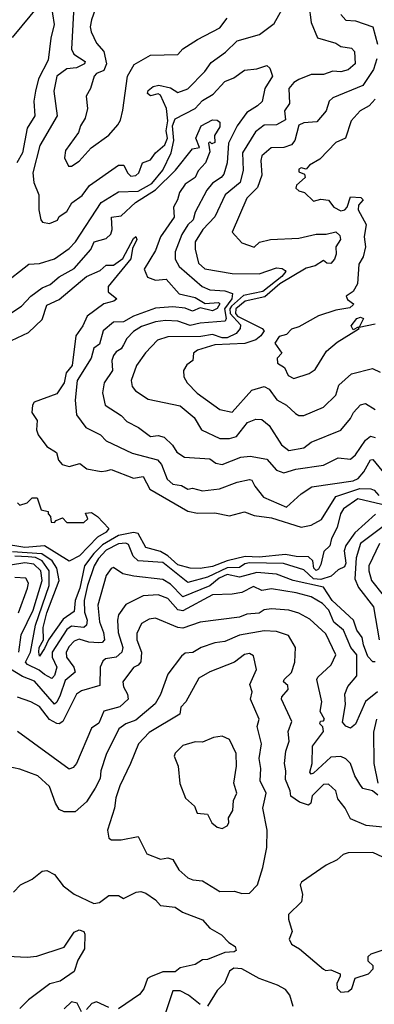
# Model space of a CAD drawing. Extents: x 1995148 to 2088947, y 769131 to 906009.
# Tile 125 of 256: x 2042794 to 2044231, y 796271 to 800254. Entities that reach past the tile are written whole.
import ezdxf

# ---------------------------------------------------------------- set-up
doc = ezdxf.new("R2010")
doc.units = 0

msp = doc.modelspace()

# ---------------------------------------------------------------- linework, layer by layer
at = {"layer": '0CON05XD'}
for points in [[(2042765, 800182.5), (2042876.2, 800315)], [(2042920.5, 800320.5), (2042934.6, 800235), (2042920.3, 800179.7), (2042909.4, 800090.6), (2042870.6, 800015), (2042858.1, 799965), (2042851.9, 799925), (2042856.2, 799865), (2042824.6, 799815), (2042805.9, 799715), (2042782.8, 799675)], [(2043013.1, 800285), (2043004.7, 800135), (2043014.3, 800114.3), (2043059.6, 800085), (2043057.1, 800075), (2043025, 800059.2), (2042985, 800054.6), (2042944.4, 800025), (2042932.5, 799965), (2042946.7, 799865), (2042875.6, 799745), (2042847.5, 799635), (2042851.9, 799595), (2042871.9, 799545), (2042871.4, 799485), (2042880, 799445), (2042887.5, 799435), (2042915, 799430), (2042947.5, 799442.5), (2042955, 799457.5), (2042985, 799477.5), (2043006.2, 799513.8), (2043047.3, 799542.8), (2043076.7, 799583.3), (2043195, 799665.5), (2043216.7, 799665), (2043231.2, 799635), (2043245, 799621.2), (2043265, 799623.8), (2043276.7, 799635), (2043292.5, 799675), (2043325, 799687.5), (2043344.1, 799715.9), (2043381.8, 799748.2), (2043393, 799775), (2043387.4, 799805), (2043395.1, 799845.1), (2043389.2, 799895), (2043365, 799948.9), (2043355, 799953.8), (2043325, 799946.5), (2043312.7, 799955), (2043315, 799967.5), (2043335, 799983.1), (2043358.7, 799988.7), (2043405, 799978.2), (2043435, 799960), (2043475, 799974.5), (2043544.3, 800045), (2043569.5, 800080.5), (2043627.7, 800122.3), (2043675, 800168.9), (2043765.4, 800194.6), (2043825, 800238.6), (2043875, 800327.5)], [(2043100.8, 800295), (2043085, 800253.8), (2043080, 800225), (2043084.6, 800204.6), (2043105, 800158.8), (2043136, 800125), (2043145.8, 800075), (2043135, 800048.8), (2043105, 800036.4), (2043096.5, 800025), (2043082, 799975), (2043064.2, 799945), (2043068.6, 799895), (2043059.4, 799855), (2043041.1, 799825), (2043032.8, 799797.2), (2042980.6, 799725), (2042976, 799695), (2042992, 799662), (2043005, 799661.2), (2043035, 799681.2), (2043083.8, 799736.2), (2043155, 799787.1), (2043191.8, 799828.2), (2043202.7, 799847.3), (2043211.9, 799888.1), (2043231.9, 800025), (2043257.9, 800072.1), (2043325, 800110.6), (2043435, 800113.1), (2043455, 800135.6), (2043515, 800173.3), (2043605, 800220.9), (2043635, 800260.6)], [(2043965.7, 800315), (2043975, 800242.5), (2044000.3, 800180.3), (2044075, 800159.1), (2044095, 800145.8), (2044138.8, 800138.8), (2044151.2, 800125), (2044153.3, 800075), (2044125, 800050.6), (2044095, 800043.6), (2044063.6, 800046.4), (2044025, 800032), (2043975, 800031.7), (2043925, 800012.5), (2043905, 800000), (2043884.5, 799975), (2043887.1, 799915), (2043867.1, 799885), (2043871.1, 799848.9), (2043835, 799828.8), (2043785, 799826.7), (2043750.3, 799799.7), (2043696.7, 799715), (2043700, 799645), (2043687.5, 799595), (2043626.9, 799545), (2043585, 799457.1), (2043536, 799405), (2043505.3, 799355), (2043506, 799326), (2043519.5, 799269.5), (2043545, 799246.4), (2043655, 799227.3), (2043765, 799226.2), (2043835, 799249.6), (2043857.7, 799247.7), (2043870, 799240), (2043872.2, 799235), (2043856.1, 799215), (2043779.8, 799155), (2043701.3, 799138.7), (2043652.3, 799095), (2043645.1, 799085), (2043647.6, 799065), (2043689.2, 799019.2), (2043687.3, 799005), (2043671.8, 798985), (2043635, 798967.2), (2043615, 798967.5), (2043575, 798980.4), (2043527.7, 798972.3), (2043395, 798970.5), (2043353, 798957), (2043303.6, 798906.4), (2043268.1, 798855), (2043245.5, 798795), (2043250.6, 798770.6), (2043263.1, 798753.1), (2043315, 798719.4), (2043445, 798692.2), (2043501.2, 798645), (2043531.2, 798595), (2043605, 798560.4), (2043645, 798560), (2043672.7, 798567.3), (2043718, 798625), (2043751.7, 798638.3), (2043775, 798636.7), (2043805, 798613.1), (2043855, 798534.4), (2043885, 798511.8), (2043945, 798522.7), (2043975, 798544.6), (2044095, 798594), (2044135, 798641.4), (2044147.3, 798665), (2044175, 798696), (2044195, 798701.1), (2044235, 798677.5)], [(2044095.5, 800275.5), (2044115, 800251.9), (2044155, 800248.9), (2044224.4, 800225), (2044243.8, 800155)], [(2044240.7, 800095), (2044227.9, 800052.1), (2044185, 799987.8), (2044062.4, 799937.6), (2044048, 799925), (2044035.6, 799885), (2043998.7, 799841.3), (2043945, 799836.7), (2043925, 799827.8), (2043908.8, 799765), (2043895, 799747.8), (2043865, 799736.9), (2043813.3, 799735), (2043775, 799703.8), (2043770.9, 799685), (2043775.8, 799625), (2043757.5, 799575), (2043715, 799532.5), (2043655.8, 799395), (2043695, 799350.8), (2043745, 799334), (2043766.4, 799353.6), (2043810, 799365), (2043925, 799370), (2043995, 799386.9), (2044036.1, 799386.1), (2044075, 799395.8), (2044090.9, 799380.9), (2044094.2, 799365), (2044075.8, 799335), (2044076.9, 799305), (2044070, 799285), (2044055, 799267.1), (2044038.6, 799268.6), (2044025, 799280), (2043991.1, 799258.9), (2043955, 799248.4), (2043848, 799185), (2043787.2, 799132.8), (2043707.5, 799115), (2043670.2, 799085), (2043669, 799065), (2043677, 799055), (2043777.1, 799005), (2043784.5, 798995), (2043770.8, 798975), (2043751.1, 798958.9), (2043706.1, 798943.8), (2043585, 798939.2), (2043515, 798917.3), (2043498, 798905), (2043495.8, 798875), (2043471.7, 798858.3), (2043457.7, 798835), (2043458.9, 798808.9), (2043473.1, 798785), (2043513.8, 798743.8), (2043605, 798677.8), (2043655, 798666.7), (2043735, 798755.5), (2043785, 798770), (2043805, 798759.4), (2043836.7, 798716.7), (2043875.8, 798695), (2043911.1, 798661.1), (2043925, 798652.9), (2043945, 798652.7), (2044025, 798686.9), (2044075.6, 798735), (2044086.7, 798775), (2044139.2, 798820.8), (2044223.2, 798843.2), (2044255, 798828.1)], [(2042725, 799181.9), (2042832, 799265), (2042875, 799267.8), (2042935, 799286.7), (2042995, 799328.2), (2043020.5, 799355), (2043125, 799514.5), (2043195, 799558.2), (2043275, 799559.9), (2043329.2, 799590.8), (2043374.6, 799645), (2043408.3, 799715), (2043418.4, 799765), (2043414.1, 799824.1), (2043425, 799852.5), (2043505, 799894.5), (2043535, 799926.5), (2043577.7, 799952.3), (2043625, 800004.3), (2043661.5, 800018.5), (2043705, 800050), (2043755, 800055.8), (2043795, 800068.8), (2043807.7, 800057.7), (2043819.2, 800025), (2043788.2, 799975), (2043776.4, 799923.6), (2043758, 799905), (2043715, 799878.8), (2043675.2, 799824.8), (2043640.3, 799755), (2043635.3, 799675), (2043621.1, 799628.9), (2043610, 799615), (2043575, 799592.7), (2043552.3, 799565), (2043505.4, 799475), (2043496.8, 799445), (2043475, 799424.3), (2043450.7, 799385), (2043423.8, 799315), (2043424.6, 799285), (2043440.8, 799255), (2043533.8, 799175), (2043565, 799160.8), (2043625, 799157.1), (2043655.9, 799145.9), (2043653.2, 799125), (2043623.5, 799085), (2043631.1, 799045), (2043627.1, 799035), (2043525, 799026.1), (2043485, 799016.9), (2043435, 799034.7), (2043385, 799037.5), (2043345, 799031.4), (2043287.5, 799012.5), (2043255, 798992.7), (2043228.8, 798965), (2043215, 798938.8), (2043205, 798921.9), (2043185, 798910), (2043175, 798895.8), (2043167.3, 798875), (2043170.8, 798835), (2043136.7, 798785), (2043129.4, 798745), (2043140.8, 798695), (2043205, 798653.1), (2043228.9, 798628.9), (2043276, 798605), (2043325, 798568.6), (2043355, 798571.4), (2043380, 798565), (2043413.1, 798533.1), (2043430.6, 798505), (2043462.5, 798485), (2043565, 798477.5), (2043589.5, 798459.5), (2043614.7, 798455.3), (2043690, 798485), (2043727.9, 798487.9), (2043795, 798475.6), (2043835, 798431.9), (2043865, 798421.4), (2043913.7, 798436.3), (2044025, 798451.8), (2044085, 798481.8), (2044135, 798476.9), (2044155, 798494.4), (2044195, 798553.1), (2044215, 798569.4), (2044235, 798564.4)], [(2044235, 799933.1), (2044210.8, 799905), (2044174.2, 799885), (2044136.9, 799845), (2044114.2, 799775), (2044075, 799757.8), (2044010.7, 799689.3), (2043968.6, 799665), (2043955, 799650), (2043935, 799654.4), (2043925, 799648.9), (2043925, 799638), (2043948.9, 799628.9), (2043950.6, 799615), (2043915.7, 799585), (2043912.5, 799572.5), (2043925, 799561.9), (2043948.8, 799555), (2043985, 799520.5), (2044015, 799528.6), (2044045, 799523.8), (2044067.5, 799495), (2044095, 799480.8), (2044111.9, 799485), (2044121.1, 799495), (2044135, 799538), (2044176.7, 799535), (2044185.7, 799525), (2044166.7, 799503.3), (2044166.2, 799485), (2044197.8, 799425), (2044189.6, 799375), (2044195.6, 799335), (2044185.6, 799295), (2044168.6, 799265), (2044163.3, 799185), (2044145.9, 799154.1), (2044117.5, 799135), (2044122.3, 799122.3), (2044146.7, 799105), (2044145, 799100), (2044131.7, 799088.3), (2044075, 799078.8), (2044005, 799055.7), (2043925, 799011.1), (2043895, 799002), (2043875, 798980), (2043845, 798972.5), (2043827.5, 798945), (2043856.7, 798905), (2043838, 798885), (2043839.4, 798865), (2043866.7, 798846.7), (2043882.5, 798815), (2043905, 798802.9), (2043967.8, 798822.2), (2043991.7, 798838.3), (2044037.2, 798912.8), (2044081.1, 798948.9), (2044165, 799002.5), (2044170, 799005), (2044165, 799010), (2044145, 799000), (2044137.5, 799015), (2044160, 799045), (2044175, 799050), (2044186.7, 799045), (2044170, 799010), (2044235, 799023.8)], [(2042735, 799050.8), (2042801.2, 799095), (2042839.4, 799135), (2042885, 799168.9), (2042917.7, 799182.3), (2042955, 799213.6), (2043015, 799247.7), (2043082.9, 799325), (2043096.2, 799355), (2043145, 799369.4), (2043163.6, 799386.4), (2043169.5, 799405), (2043165.8, 799455), (2043205, 799460.4), (2043263.5, 799515), (2043344.3, 799565.7), (2043425.2, 799644.8), (2043495, 799731.4), (2043523, 799737), (2043508.5, 799775), (2043529.2, 799825), (2043575, 799849.2), (2043595, 799847.7), (2043605, 799840), (2043605, 799820), (2043584, 799785), (2043585, 799757.5), (2043572.5, 799752.5), (2043565, 799760), (2043560, 799755), (2043565, 799720), (2043547.5, 799675), (2043517.4, 799642.6), (2043505.7, 799615), (2043465, 799588.8), (2043441.8, 799555), (2043434.4, 799525), (2043418.2, 799495), (2043420, 799455), (2043364.6, 799375), (2043345, 799320), (2043299, 799245), (2043312.4, 799212.4), (2043345, 799200.6), (2043387.5, 799205), (2043441.2, 799145), (2043505, 799129.7), (2043545.3, 799105.3), (2043599.7, 799109.7), (2043604.6, 799105), (2043595, 799085.4), (2043575, 799076.5), (2043525, 799088.7), (2043495, 799075.3), (2043465, 799087.4), (2043415, 799093), (2043345, 799087.5), (2043255, 799054.2), (2043215, 799031.2), (2043175, 799030.5), (2043133.1, 798995), (2043118.2, 798941.8), (2043094.6, 798925), (2043084.2, 798885), (2043026.9, 798795), (2043019.4, 798715), (2043025, 798656.2), (2043062.5, 798605), (2043121.2, 798575), (2043145, 798550), (2043250.2, 798500.2), (2043352.9, 798472.9), (2043369.6, 798455), (2043392.2, 798395), (2043415, 798374.7), (2043449.9, 798369.9), (2043475, 798355.5), (2043495, 798358.5), (2043535, 798348.8), (2043603.5, 798356.5), (2043675, 798383.6), (2043725, 798394.5), (2043735, 798390.8), (2043746.6, 798366.6), (2043782.1, 798322.1), (2043875, 798282), (2043935, 798335.6), (2043978, 798365), (2044145, 798388.8), (2044165, 798397.7), (2044188, 798425), (2044215, 798474.2), (2044225, 798474.4), (2044292.6, 798392.5)], [(2042715.8, 798934.2), (2042830.8, 798989.2), (2042885, 799040.6), (2042905, 799099.4), (2042955, 799122.5), (2043041.5, 799195), (2043065, 799214.6), (2043120.7, 799239.3), (2043145, 799260.8), (2043175, 799261.4), (2043212.2, 799287.8), (2043255, 799368.8), (2043265, 799377.5), (2043269.2, 799365), (2043251.2, 799328.8), (2043245, 799286.7), (2043152.5, 799175), (2043153.1, 799153.1), (2043187.5, 799125), (2043176.2, 799115), (2043135, 799104.4), (2043067.8, 799055), (2043050.8, 799015), (2043022.2, 798975), (2043006.7, 798855), (2042982.4, 798825), (2042974.6, 798785), (2042945, 798740.8), (2042853.2, 798706.8), (2042846.5, 798695), (2042844, 798665), (2042865, 798632.5), (2042862.9, 798595), (2042869.4, 798575), (2042905, 798527.5), (2042943, 798503), (2042952.3, 798472.3), (2042966.2, 798455), (2042995, 798446.9), (2043038.3, 798458.3), (2043067.1, 798437.1), (2043125, 798425.7), (2043145, 798429.4), (2043165, 798434.4), (2043255, 798399.6), (2043295, 798406.5), (2043321.4, 798355), (2043475, 798265.5), (2043515, 798257.8), (2043585, 798258.5), (2043645, 798246.5), (2043705, 798263.1), (2043745, 798248.2), (2043815, 798238.9), (2043935, 798201.5), (2043975, 798209.5), (2044017.3, 798232.7), (2044075.7, 798325), (2044172.7, 798357.3), (2044216.9, 798356.9), (2044230.7, 798350.7), (2044249.6, 798329.6)], [(2044285, 798288.1), (2044164.4, 798315.6), (2044106, 798275), (2044094.3, 798255), (2044080.2, 798199.8), (2044057.8, 798155), (2044050.8, 798125), (2044026.6, 798103.4), (2044015, 798050), (2044005, 798031.2), (2043995, 798026.2), (2043985.9, 798035.9), (2043982.4, 798065), (2043965, 798081.2), (2043915, 798082.4), (2043871.2, 798091.2), (2043765, 798079.9), (2043708, 798082), (2043635, 798065.2), (2043575, 798042), (2043525, 798034.1), (2043485, 798035.2), (2043435, 798048.3), (2043395.1, 798085.1), (2043365, 798103.3), (2043305, 798119.2), (2043274.5, 798175), (2043255, 798179.6), (2043195, 798167.7), (2043130.4, 798129.6), (2043095, 798094.8), (2043057.3, 798045), (2043038.4, 797955), (2043018.9, 797905), (2043015, 797859.4), (2042971, 797829), (2042910.8, 797745), (2042895, 797710.5), (2042875, 797680), (2042871.6, 797695), (2042873.3, 797715), (2042891.3, 797745), (2042889, 797795), (2042904.4, 797855), (2042954, 797985), (2042945.2, 798035.2), (2042925.7, 798065), (2042883.9, 798093.9), (2042765, 798101.3)], [(2042785, 798300), (2042795, 798290), (2042825, 798300), (2042845, 798320), (2042865, 798320), (2042881.7, 798271.7), (2042910, 798265), (2042910, 798255), (2042920, 798245), (2042921.7, 798221.7), (2042935, 798220), (2042941.7, 798228.3), (2042968.3, 798238.3), (2042985, 798220), (2043055, 798220), (2043070, 798235), (2043061.7, 798258.3), (2043085, 798260), (2043110, 798245), (2043156.2, 798196.2), (2043145, 798180.8), (2043109.1, 798160.9), (2043037.1, 798085), (2042995, 798063.3)], [(2044236.1, 798253.9), (2044152, 798178), (2044115, 798127.1), (2044109, 798105), (2044115.5, 798055), (2044109.9, 798040.1), (2044085, 798028.2), (2044056.4, 798003.6), (2044015, 797989.1), (2043985, 797992.3), (2043945, 798028.6), (2043863.7, 798053.7), (2043725, 798056.8), (2043707.2, 798052.8), (2043685, 798037.8), (2043635, 798036.7), (2043555, 797999), (2043475, 797977.3), (2043375, 798058.9), (2043274.7, 798064.7), (2043253.8, 798083.8), (2043235, 798130.5), (2043225, 798135.8), (2043195, 798134.3), (2043145, 798108.1), (2043113.5, 798075), (2043096.6, 798045), (2043069.4, 797965), (2043056.3, 797905), (2043056.8, 797856.8), (2043068.1, 797825), (2043065.4, 797804.6), (2043054.2, 797795.8), (2043005, 797800.8), (2042985, 797787.1), (2042926.7, 797695), (2042925.6, 797675), (2042945.3, 797635), (2042935, 797601.1), (2042925, 797588.5), (2042895.2, 797605.2), (2042872.9, 797622.9), (2042825.6, 797645), (2042818.5, 797655), (2042838.2, 797695), (2042858.6, 797805), (2042914.2, 797965), (2042913.6, 798025), (2042885.2, 798065), (2042858.1, 798078.1), (2042828.3, 798081.7), (2042775, 798083.5)], [(2044272.2, 798207.8), (2044175.3, 798134.7), (2044157.5, 798077.5), (2044151.9, 797991.9), (2044167, 797957), (2044228.3, 797878.3), (2044250.2, 797745)], [(2042995, 798063.3), (2042895, 798126), (2042815, 798118.8), (2042725, 798133.3)], [(2044252.7, 798135), (2044208.9, 798045), (2044208.2, 798025), (2044220, 797985), (2044266.3, 797926.3)], [(2044234, 797656), (2044225, 797655.8), (2044205, 797678.1), (2044186.7, 797725), (2044182.2, 797755), (2044160.3, 797785), (2044146.2, 797825), (2044060.6, 797905), (2044025, 797958.8), (2043902, 797985), (2043835, 798011.2), (2043755, 798018.1), (2043685, 797998.7), (2043635, 798009.1), (2043602.4, 797995), (2043565, 797964.5), (2043455, 797919.5), (2043405, 797971.1), (2043375, 797989.6), (2043257.3, 798002.7), (2043212.3, 798012.3), (2043175, 798038), (2043165, 798033.8), (2043144.7, 798005.3), (2043110.9, 797885), (2043117.6, 797817.6), (2043134, 797775), (2043137.8, 797745), (2043128.8, 797735), (2043115, 797733.1), (2043075, 797735.5), (2043035, 797748.7), (2043015, 797739.6), (2042995, 797718.9), (2042982.3, 797695), (2042984.5, 797675.5), (2043014.5, 797635), (2043019.5, 797615), (2042978.7, 797581.3), (2042958.1, 797521.9), (2042945, 797493.1), (2042935, 797485.4), (2042855, 797578.8), (2042806.5, 797596.5), (2042757.3, 797627.3)], [(2042790.8, 797695), (2042800.8, 797765), (2042848.8, 797865), (2042885.5, 797985), (2042880.4, 798025), (2042852, 798052), (2042815, 798057.1), (2042757.8, 798047.8)], [(2042790, 797855), (2042826.2, 797955), (2042830.6, 797975), (2042820, 797995), (2042775, 797997.5)], [(2044244.4, 797535.6), (2044195, 797495.5), (2044155, 797404), (2044135, 797388.6), (2044115, 797395.6), (2044102.4, 797412.4), (2044113.8, 797483.8), (2044111.1, 797525), (2044123.2, 797556.8), (2044160.4, 797600.4), (2044160.5, 797685), (2044135.3, 797715), (2044105.8, 797785), (2044067.5, 797817.5), (2044046.8, 797865), (2044021.8, 797891.8), (2043975, 797919.3), (2043915, 797935.8), (2043815, 797951.3), (2043775, 797945.6), (2043741.4, 797961.4), (2043695, 797936.9), (2043655, 797929.6), (2043575, 797928.1), (2043455, 797862.4), (2043435, 797867.1), (2043395, 797912.7), (2043355, 797928), (2043295, 797922.9), (2043225, 797887.8), (2043195, 797846), (2043190.4, 797825), (2043194, 797775), (2043212.8, 797715), (2043208.2, 797695), (2043185, 797675.5), (2043142.1, 797667.9), (2043130.7, 797659.3), (2043120.6, 797635), (2043118.8, 797561.2), (2043045, 797538.5), (2043024.8, 797525.2), (2042968.9, 797415), (2042955, 797405.5), (2042945, 797406.4), (2042915, 797423.1), (2042875, 797475.5), (2042840, 797495), (2042785, 797513.5)], [(2044245, 797116.7), (2044224, 797134), (2044185, 797144.3), (2044171.8, 797161.8), (2044152.7, 797195), (2044135, 797245.5), (2044115, 797264.6), (2044095, 797273.9), (2044055, 797270.4), (2043985, 797205.7), (2043975, 797202), (2043970.4, 797210.4), (2043979.1, 797245), (2043980.7, 797315), (2044024.6, 797375), (2044023.1, 797393.1), (2044010, 797405), (2044013.6, 797416.4), (2044025, 797417.5), (2044028.8, 797425), (2044012, 797455), (2044018.8, 797495), (2043998, 797585), (2044002, 797595), (2044055.6, 797644.4), (2044074.5, 797685), (2044035, 797770), (2043969.3, 797829.3), (2043925, 797853.3), (2043885, 797865.5), (2043815, 797871.1), (2043785, 797866.2), (2043765, 797852.9), (2043715, 797849.5), (2043685, 797836.9), (2043525, 797816.5), (2043455, 797792.9), (2043435, 797795.4), (2043345, 797833.5), (2043318.8, 797828.8)], [(2043318.8, 797828.8), (2043288.3, 797811.7), (2043268.4, 797771.6), (2043268.7, 797745), (2043287.9, 797695), (2043285, 797656.7), (2043275, 797642.9), (2043255, 797634), (2043212.5, 797575), (2043214.5, 797555), (2043231.4, 797525), (2043234.3, 797505), (2043200.8, 797475), (2043135, 797457.1), (2043115, 797408.9), (2043085, 797387.5), (2043024.4, 797245), (2043010.6, 797229.4), (2042995, 797222.5), (2042786.2, 797375)], [(2044265, 796987.5), (2044197.5, 796995), (2044135, 797022), (2044112.5, 797065), (2044082.6, 797102.6), (2044075.8, 797135), (2044045, 797161.4), (2044025, 797160.6), (2043979.2, 797115), (2043974, 797085), (2043965, 797076), (2043928.6, 797088.6), (2043893.3, 797113.3), (2043890.8, 797135), (2043870.7, 797180.7), (2043873.2, 797215), (2043867.5, 797245), (2043872.5, 797295), (2043885.6, 797335), (2043881.4, 797375), (2043897.2, 797415), (2043854.4, 797505), (2043856, 797515), (2043881.8, 797545), (2043880.2, 797560.2), (2043863.8, 797575), (2043866.2, 797585), (2043895, 797613.8), (2043909.4, 797655), (2043911.9, 797715), (2043883.2, 797763.2), (2043835, 797779.1), (2043785, 797782.5), (2043685, 797764.7), (2043625, 797739.2), (2043585, 797733.5), (2043529.4, 797715), (2043495.3, 797694.7), (2043465, 797691.4), (2043450.6, 797679.4), (2043395, 797606.7), (2043365.4, 797524.6), (2043343, 797487), (2043265, 797420.9), (2043224.1, 797405.9), (2043195.7, 797385), (2043145, 797281.2), (2043123.6, 797215), (2043120, 797185), (2043100, 797145), (2043065, 797090), (2043019.7, 797050.3), (2042975, 797050), (2042955, 797058.8), (2042939.4, 797085), (2042915, 797152), (2042867.5, 797195), (2042795, 797221.9), (2042718.3, 797238.3)], [(2043695, 796719.2), (2043725, 796720), (2043757.5, 796755), (2043778.8, 796825), (2043795.8, 796905), (2043797.3, 796975), (2043779.5, 797065), (2043792.9, 797125), (2043769.1, 797175), (2043771.4, 797225), (2043764.4, 797265), (2043774.2, 797324.2), (2043757.1, 797395), (2043764.2, 797425), (2043730, 797505), (2043735.7, 797535), (2043726.7, 797565), (2043754, 797625), (2043741.1, 797681.1), (2043725, 797690), (2043705, 797686.7), (2043665, 797655.7), (2043564.5, 797615.5), (2043520, 797590), (2043467.5, 797495), (2043447.3, 797472.7), (2043443.1, 797445), (2043318.9, 797371.1), (2043275.6, 797325), (2043243.3, 797245), (2043200, 797155), (2043183.6, 797106.4), (2043178.2, 797065), (2043150.8, 796975), (2043155, 796943.3), (2043166.4, 796936.4), (2043205, 796936), (2043275, 796950), (2043309.1, 796879.2), (2043365, 796858.5), (2043395, 796863.8), (2043415, 796856.2), (2043438.8, 796815), (2043475, 796782.9), (2043495.9, 796774.1), (2043535, 796770), (2043605, 796728), (2043665, 796728.8), (2043695, 796719.2)], [(2044239.5, 797425), (2044227.9, 797372.1), (2044228.9, 797245), (2044245.7, 797165.7)], [(2043615, 796982.5), (2043635, 796993.3), (2043641.2, 797005), (2043640.8, 797025), (2043657.5, 797055), (2043661.2, 797095), (2043674, 797125), (2043661.9, 797165), (2043672.9, 797235), (2043671.5, 797285), (2043645, 797342), (2043615, 797355.7), (2043579.2, 797350.8), (2043535, 797331.2), (2043505, 797332.5), (2043455, 797318), (2043425, 797287.5), (2043420, 797275), (2043436.2, 797235), (2043443.6, 797163.6), (2043466.2, 797105), (2043502.3, 797072.3), (2043513.9, 797043.9), (2043555, 797040), (2043572.5, 797005), (2043595, 796987.5), (2043615, 796982.5)], [(2044265, 796865.7), (2044224.5, 796884.5), (2044125, 796883.5), (2044105, 796876.5), (2044080, 796855), (2044036, 796834), (2043936.7, 796765), (2043931.2, 796755), (2043940, 796715), (2043936, 796685), (2043883.3, 796635), (2043883.3, 796615), (2043898, 796565), (2043886.7, 796535), (2043896, 796515), (2043928, 796495), (2044025, 796413.3), (2044035, 796407.5), (2044055, 796410), (2044092.5, 796395), (2044093.3, 796385), (2044078.8, 796355), (2044080, 796335), (2044095, 796320)], [(2042770, 796725), (2042797.5, 796755), (2042845, 796776.7), (2042885, 796810), (2042905, 796812.5), (2042935.6, 796795.6), (2042970.3, 796750.3), (2043015, 796716), (2043095, 796678.6), (2043117.4, 796682.6), (2043155, 796711.2), (2043195, 796711.2), (2043215, 796698.8), (2043265.8, 796724.2), (2043285, 796727.5), (2043305, 796720), (2043345, 796693.8), (2043365, 796670.6), (2043425, 796664), (2043453.5, 796643.5), (2043535, 796612.9), (2043565, 796578.8), (2043612.3, 796552.3), (2043641.2, 796521.2), (2043667.5, 796505), (2043671.7, 796488.3), (2043663.6, 796483.6), (2043625, 796480), (2043555, 796452.2), (2043535, 796450.8), (2043505, 796431.5), (2043445, 796418.6), (2043425, 796402.9), (2043375, 796402.2), (2043325, 796382.5), (2043312.9, 796375), (2043297, 796333), (2043279.5, 796310.5), (2043195, 796252.5)], [(2042745, 796465.6), (2042825, 796461.6), (2042863.7, 796466.3), (2042975, 796502.2), (2043015, 796563.3), (2043035, 796572.2), (2043054, 796565), (2043058.2, 796555), (2043057.1, 796495), (2043030.5, 796449.5), (2043015, 796403.6), (2042958.8, 796365), (2042916.1, 796353.9), (2042830.7, 796289.3), (2042795.5, 796254.5)], [(2044095, 796320), (2044125, 796322.5), (2044140, 796335), (2044153.8, 796376.2), (2044207.5, 796395), (2044226.7, 796415), (2044226.1, 796426.1), (2044206.2, 796446.2), (2044206, 796465), (2044218.8, 796475), (2044278.8, 796495)], [(2043902.1, 796262.1), (2043888.5, 796308.5), (2043870.6, 796330.6), (2043839.1, 796349.1), (2043765, 796375.5), (2043695, 796415.2), (2043662.5, 796417.5), (2043644.4, 796405), (2043623.6, 796356.4), (2043595, 796327.5), (2043555, 796263.8)], [(2043525, 796270.5), (2043478.2, 796308.2), (2043445, 796325.3), (2043415, 796325.5), (2043381.5, 796225)], [(2043045, 796240), (2043026.7, 796275), (2043005, 796280.8), (2042975, 796252.2)], [(2043155, 796258), (2043105, 796280.6), (2043086.1, 796273.9), (2043065, 796250)]]:
    msp.add_lwpolyline(points, dxfattribs=at)

doc.saveas('drawing.dxf')
